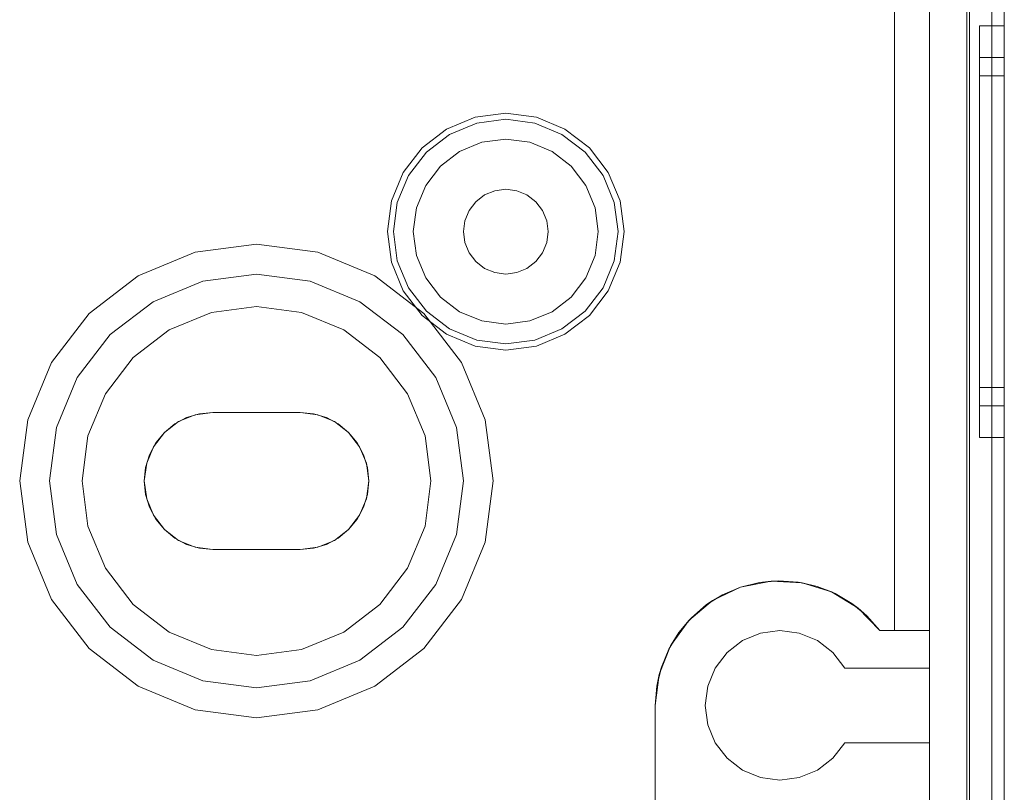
# Model space of a CAD drawing. Extents: x -620 to 300, y 62 to 1112.
# Tile 128 of 226: x 40.427 to 41.217, y 364.856 to 365.475. Entities that reach past the tile are written whole.
import ezdxf

# ---------------------------------------------------------------- set-up
doc = ezdxf.new("R2010")
doc.units = 0
doc.layers.get('0').update_dxf_attribs({"lineweight": 13})

# ---------------------------------------------------------------- blocks, each defined once
blk = doc.blocks.new('Blockreferenz-A06CPVZ2L0')
at = {"color": 9, "linetype": 'ByBlock', "lineweight": -2, "ltscale": 0.13, "true_color": 0xc1c9c4}
for p, q in [((41.18942, 367.9553), (41.18942, 364.6553)), ((41.21742, 364.6553), (41.21742, 367.9553)), ((41.21742, 364.6553), (41.21742, 367.9553)), ((41.20742, 367.8353), (41.20742, 364.7753)), ((41.20742, 364.7753), (41.20742, 367.8353)), ((41.21742, 364.7753), (41.21742, 367.8353)), ((41.21742, 367.8353), (41.21742, 364.7753)), ((41.15742, 367.7793), (41.15742, 364.8313)), ((41.18942, 364.8313), (41.18942, 367.7793)), ((41.20742, 366.3053), (41.20742, 364.7653)), ((41.20742, 366.3053), (41.20742, 364.7653)), ((41.21742, 364.7653), (41.21742, 366.3053)), ((41.21742, 366.3053), (41.21742, 364.7653)), ((41.15742, 364.9853), (41.15742, 366.0403)), ((41.18742, 366.0053), (41.18742, 364.6553)), ((41.12942, 364.9853), (41.12942, 365.88824)), ((41.12942, 365.88824), (41.12942, 364.9853)), ((41.21742, 365.4703), (41.19742, 365.4703)), ((41.19742, 365.4703), (41.19742, 365.46468)), ((41.19742, 365.4703), (41.19742, 365.46468)), ((41.21742, 365.46468), (41.21742, 365.4703)), ((41.21742, 365.4703), (41.21742, 365.46468)), ((41.19742, 365.46468), (41.19742, 365.44819)), ((41.19742, 365.46468), (41.19742, 365.44819)), ((41.21742, 365.44819), (41.21742, 365.46468)), ((41.21742, 365.46468), (41.21742, 365.44819)), ((41.19742, 365.44819), (41.19742, 365.42197)), ((41.19742, 365.44819), (41.19742, 365.42197)), ((41.21742, 365.42197), (41.21742, 365.44819)), ((41.21742, 365.44819), (41.21742, 365.42197)), ((41.21742, 365.4449), (41.19742, 365.4449)), ((41.19742, 365.4449), (41.19742, 365.44014)), ((41.19742, 365.4449), (41.19742, 365.44014)), ((41.19742, 365.44014), (41.19742, 365.4262)), ((41.19742, 365.44014), (41.19742, 365.4262)), ((41.21742, 365.44222), (41.21742, 365.4449)), ((41.21742, 365.4449), (41.21742, 365.44222)), ((41.21742, 365.43427), (41.21742, 365.44222)), ((41.21742, 365.44222), (41.21742, 365.43427)), ((41.21742, 365.42137), (41.21742, 365.43427)), ((41.21742, 365.43427), (41.21742, 365.42137)), ((41.21742, 365.4303), (41.19742, 365.4303)), ((41.19742, 365.4303), (41.19742, 365.42604)), ((41.19742, 365.4303), (41.19742, 365.42604)), ((41.19742, 365.4262), (41.19742, 365.40401)), ((41.19742, 365.4262), (41.19742, 365.40401)), ((41.19742, 365.42604), (41.19742, 365.41355)), ((41.19742, 365.42604), (41.19742, 365.41355)), ((41.21742, 365.4279), (41.21742, 365.4303)), ((41.21742, 365.4303), (41.21742, 365.4279)), ((41.21742, 365.42078), (41.21742, 365.4279)), ((41.21742, 365.4279), (41.21742, 365.42078)), ((41.19742, 365.42197), (41.19742, 365.3878)), ((41.19742, 365.42197), (41.19742, 365.3878)), ((41.21742, 365.3878), (41.21742, 365.42197)), ((41.21742, 365.42197), (41.21742, 365.3878)), ((41.21742, 365.40401), (41.21742, 365.42137)), ((41.21742, 365.42137), (41.21742, 365.40401)), ((41.21742, 365.40923), (41.21742, 365.42078)), ((41.21742, 365.42078), (41.21742, 365.40923)), ((41.19742, 365.41355), (41.19742, 365.39369)), ((41.19742, 365.41355), (41.19742, 365.39369)), ((41.21742, 365.39369), (41.21742, 365.40923)), ((41.21742, 365.40923), (41.21742, 365.39369)), ((40.81742, 365.4003), (40.79283, 365.39706)), ((40.84201, 365.39706), (40.81742, 365.4003)), ((41.19742, 365.40401), (41.19742, 365.3751)), ((41.19742, 365.40401), (41.19742, 365.3751)), ((41.21742, 365.38286), (41.21742, 365.40401)), ((41.21742, 365.40401), (41.21742, 365.38286)), ((40.79283, 365.39706), (40.76992, 365.38757)), ((40.77237, 365.38334), (40.7941, 365.39234)), ((40.7941, 365.39234), (40.81742, 365.39541)), ((40.81742, 365.39541), (40.84074, 365.39234)), ((40.84074, 365.39234), (40.86248, 365.38334)), ((40.86492, 365.38757), (40.84201, 365.39706)), ((41.19742, 365.39369), (41.19742, 365.3678)), ((41.19742, 365.39369), (41.19742, 365.3678)), ((41.21742, 365.37475), (41.21742, 365.39369)), ((41.21742, 365.39369), (41.21742, 365.37475)), ((40.76992, 365.38757), (40.75025, 365.37247)), ((40.7537, 365.36902), (40.77237, 365.38334)), ((40.86248, 365.38334), (40.88114, 365.36902)), ((40.8846, 365.37247), (40.86492, 365.38757)), ((41.19742, 365.3878), (41.19742, 365.348)), ((41.19742, 365.3878), (41.19742, 365.348)), ((41.21742, 365.348), (41.21742, 365.3878)), ((41.21742, 365.3878), (41.21742, 365.348)), ((40.79822, 365.37697), (40.78032, 365.36956)), ((40.79822, 365.37697), (40.78032, 365.36956)), ((40.81742, 365.3795), (40.79822, 365.37697)), ((40.81742, 365.3795), (40.79822, 365.37697)), ((40.83663, 365.37697), (40.81742, 365.3795)), ((40.83663, 365.37697), (40.81742, 365.3795)), ((40.85452, 365.36956), (40.83663, 365.37697)), ((40.85452, 365.36956), (40.83663, 365.37697)), ((41.19742, 365.3751), (41.19742, 365.34143)), ((41.19742, 365.3751), (41.19742, 365.34143)), ((41.21742, 365.35872), (41.21742, 365.38286)), ((41.21742, 365.38286), (41.21742, 365.35872)), ((40.75025, 365.37247), (40.73515, 365.3528)), ((40.73938, 365.35035), (40.7537, 365.36902)), ((40.78032, 365.36956), (40.76495, 365.35777)), ((40.78032, 365.36956), (40.76495, 365.35777)), ((40.86989, 365.35777), (40.85452, 365.36956)), ((40.86989, 365.35777), (40.85452, 365.36956)), ((40.88114, 365.36902), (40.89546, 365.35035)), ((40.89969, 365.3528), (40.8846, 365.37247)), ((41.19742, 365.3678), (41.19742, 365.33765)), ((41.19742, 365.3678), (41.19742, 365.33765)), ((41.21742, 365.35313), (41.21742, 365.37475)), ((41.21742, 365.37475), (41.21742, 365.35313)), ((40.73515, 365.3528), (40.72566, 365.32989)), ((40.76495, 365.35777), (40.75316, 365.3424)), ((40.76495, 365.35777), (40.75316, 365.3424)), ((40.88168, 365.3424), (40.86989, 365.35777)), ((40.88168, 365.3424), (40.86989, 365.35777)), ((40.90919, 365.32989), (40.89969, 365.3528)), ((41.21742, 365.33253), (41.21742, 365.35872)), ((41.21742, 365.35872), (41.21742, 365.33253)), ((41.21742, 365.32969), (41.21742, 365.35313)), ((41.21742, 365.35313), (41.21742, 365.32969)), ((40.73038, 365.32862), (40.73938, 365.35035)), ((40.89546, 365.35035), (40.90446, 365.32862)), ((41.19742, 365.348), (41.19742, 365.3053)), ((41.19742, 365.348), (41.19742, 365.3053)), ((41.21742, 365.3053), (41.21742, 365.348)), ((41.21742, 365.348), (41.21742, 365.3053)), ((40.75316, 365.3424), (40.74575, 365.3245)), ((40.75316, 365.3424), (40.74575, 365.3245)), ((40.80862, 365.33814), (40.80042, 365.33474)), ((40.80042, 365.33474), (40.80862, 365.33814)), ((40.81742, 365.3393), (40.80862, 365.33814)), ((40.80862, 365.33814), (40.81742, 365.3393)), ((40.82622, 365.33814), (40.81742, 365.3393)), ((40.81742, 365.3393), (40.82622, 365.33814)), ((40.83442, 365.33474), (40.82622, 365.33814)), ((40.82622, 365.33814), (40.83442, 365.33474)), ((40.88909, 365.3245), (40.88168, 365.3424)), ((40.88909, 365.3245), (40.88168, 365.3424)), ((41.19742, 365.34143), (41.19742, 365.3053)), ((41.19742, 365.34143), (41.19742, 365.3053)), ((41.19742, 365.33765), (41.19742, 365.3053)), ((41.19742, 365.33765), (41.19742, 365.3053)), ((40.72566, 365.32989), (40.72242, 365.3053)), ((40.72731, 365.3053), (40.73038, 365.32862)), ((40.79338, 365.32934), (40.78798, 365.3223)), ((40.78798, 365.3223), (40.79338, 365.32934)), ((40.80042, 365.33474), (40.79338, 365.32934)), ((40.79338, 365.32934), (40.80042, 365.33474)), ((40.84146, 365.32934), (40.83442, 365.33474)), ((40.83442, 365.33474), (40.84146, 365.32934)), ((40.84687, 365.3223), (40.84146, 365.32934)), ((40.84146, 365.32934), (40.84687, 365.3223)), ((40.90446, 365.32862), (40.90753, 365.3053)), ((40.91242, 365.3053), (40.90919, 365.32989)), ((41.21742, 365.3053), (41.21742, 365.33253)), ((41.21742, 365.33253), (41.21742, 365.3053)), ((41.21742, 365.3053), (41.21742, 365.32969)), ((41.21742, 365.32969), (41.21742, 365.3053)), ((40.74575, 365.3245), (40.74322, 365.3053)), ((40.74575, 365.3245), (40.74322, 365.3053)), ((40.78798, 365.3223), (40.78458, 365.3141)), ((40.78458, 365.3141), (40.78798, 365.3223)), ((40.85026, 365.3141), (40.84687, 365.3223)), ((40.84687, 365.3223), (40.85026, 365.3141)), ((40.89162, 365.3053), (40.88909, 365.3245)), ((40.89162, 365.3053), (40.88909, 365.3245)), ((40.78458, 365.3141), (40.78342, 365.3053)), ((40.78342, 365.3053), (40.78458, 365.3141)), ((40.85142, 365.3053), (40.85026, 365.3141)), ((40.85026, 365.3141), (40.85142, 365.3053)), ((40.72242, 365.3053), (40.72566, 365.28071)), ((40.73038, 365.28198), (40.72731, 365.3053)), ((40.74322, 365.3053), (40.74575, 365.28609)), ((40.74322, 365.3053), (40.74575, 365.28609)), ((40.78342, 365.3053), (40.78458, 365.2965)), ((40.78458, 365.2965), (40.78342, 365.3053)), ((40.85026, 365.2965), (40.85142, 365.3053)), ((40.85142, 365.3053), (40.85026, 365.2965)), ((40.88909, 365.28609), (40.89162, 365.3053)), ((40.88909, 365.28609), (40.89162, 365.3053)), ((40.90753, 365.3053), (40.90446, 365.28198)), ((40.90919, 365.28071), (40.91242, 365.3053)), ((41.19742, 365.3053), (41.19742, 365.26917)), ((41.19742, 365.3053), (41.19742, 365.26259)), ((41.19742, 365.3053), (41.19742, 365.27295)), ((41.19742, 365.3053), (41.19742, 365.26917)), ((41.19742, 365.3053), (41.19742, 365.26259)), ((41.19742, 365.3053), (41.19742, 365.27295)), ((41.21742, 365.27806), (41.21742, 365.3053)), ((41.21742, 365.26259), (41.21742, 365.3053)), ((41.21742, 365.28091), (41.21742, 365.3053)), ((41.21742, 365.3053), (41.21742, 365.27806)), ((41.21742, 365.3053), (41.21742, 365.26259)), ((41.21742, 365.3053), (41.21742, 365.28091)), ((40.78458, 365.2965), (40.78798, 365.2883)), ((40.78798, 365.2883), (40.78458, 365.2965)), ((40.84687, 365.2883), (40.85026, 365.2965)), ((40.85026, 365.2965), (40.84687, 365.2883)), ((40.56825, 365.28883), (40.52242, 365.26984)), ((40.56825, 365.28883), (40.52242, 365.26984)), ((40.61742, 365.2953), (40.56825, 365.28883)), ((40.61742, 365.2953), (40.56825, 365.28883)), ((40.6666, 365.28883), (40.61742, 365.2953)), ((40.6666, 365.28883), (40.61742, 365.2953)), ((40.71242, 365.26984), (40.6666, 365.28883)), ((40.71242, 365.26984), (40.6666, 365.28883)), ((40.78798, 365.2883), (40.79338, 365.28126)), ((40.79338, 365.28126), (40.78798, 365.2883)), ((40.84146, 365.28126), (40.84687, 365.2883)), ((40.84687, 365.2883), (40.84146, 365.28126)), ((40.72566, 365.28071), (40.73515, 365.2578)), ((40.73938, 365.26024), (40.73038, 365.28198)), ((40.74575, 365.28609), (40.75316, 365.2682)), ((40.74575, 365.28609), (40.75316, 365.2682)), ((40.79338, 365.28126), (40.80042, 365.27585)), ((40.80042, 365.27585), (40.79338, 365.28126)), ((40.83442, 365.27585), (40.84146, 365.28126)), ((40.84146, 365.28126), (40.83442, 365.27585)), ((40.88168, 365.2682), (40.88909, 365.28609)), ((40.88168, 365.2682), (40.88909, 365.28609)), ((40.90446, 365.28198), (40.89546, 365.26024)), ((40.89969, 365.2578), (40.90919, 365.28071)), ((41.21742, 365.25746), (41.21742, 365.28091)), ((41.21742, 365.28091), (41.21742, 365.25746)), ((40.80042, 365.27585), (40.80862, 365.27246)), ((40.80862, 365.27246), (40.80042, 365.27585)), ((40.80862, 365.27246), (40.81742, 365.2713)), ((40.81742, 365.2713), (40.80862, 365.27246)), ((40.81742, 365.2713), (40.82622, 365.27246)), ((40.82622, 365.27246), (40.81742, 365.2713)), ((40.82622, 365.27246), (40.83442, 365.27585)), ((40.83442, 365.27585), (40.82622, 365.27246)), ((41.19742, 365.27295), (41.19742, 365.2428)), ((41.19742, 365.27295), (41.19742, 365.2428)), ((41.21742, 365.25188), (41.21742, 365.27806)), ((41.21742, 365.27806), (41.21742, 365.25188)), ((40.52242, 365.26984), (40.48307, 365.23965)), ((40.52242, 365.26984), (40.48307, 365.23965)), ((40.53442, 365.24906), (40.57446, 365.26564)), ((40.57446, 365.26564), (40.53442, 365.24906)), ((40.57446, 365.26564), (40.61742, 365.2713)), ((40.61742, 365.2713), (40.57446, 365.26564)), ((40.61742, 365.2713), (40.66039, 365.26564)), ((40.66039, 365.26564), (40.61742, 365.2713)), ((40.66039, 365.26564), (40.70042, 365.24906)), ((40.70042, 365.24906), (40.66039, 365.26564)), ((40.75177, 365.23965), (40.71242, 365.26984)), ((40.75177, 365.23965), (40.71242, 365.26984)), ((40.75316, 365.2682), (40.76495, 365.25283)), ((40.75316, 365.2682), (40.76495, 365.25283)), ((40.86989, 365.25283), (40.88168, 365.2682)), ((40.86989, 365.25283), (40.88168, 365.2682)), ((41.19742, 365.26917), (41.19742, 365.2355)), ((41.19742, 365.26917), (41.19742, 365.2355)), ((40.73515, 365.2578), (40.75025, 365.23812)), ((40.7537, 365.24158), (40.73938, 365.26024)), ((40.89546, 365.26024), (40.88114, 365.24158)), ((40.8846, 365.23812), (40.89969, 365.2578)), ((41.19742, 365.26259), (41.19742, 365.2228)), ((41.19742, 365.26259), (41.19742, 365.2228)), ((41.21742, 365.2228), (41.21742, 365.26259)), ((41.21742, 365.26259), (41.21742, 365.2228)), ((41.21742, 365.23585), (41.21742, 365.25746)), ((41.21742, 365.25746), (41.21742, 365.23585)), ((40.50004, 365.22268), (40.53442, 365.24906)), ((40.53442, 365.24906), (40.50004, 365.22268)), ((40.70042, 365.24906), (40.7348, 365.22268)), ((40.7348, 365.22268), (40.70042, 365.24906)), ((40.76495, 365.25283), (40.78032, 365.24104)), ((40.76495, 365.25283), (40.78032, 365.24104)), ((40.85452, 365.24104), (40.86989, 365.25283)), ((40.85452, 365.24104), (40.86989, 365.25283)), ((41.21742, 365.22774), (41.21742, 365.25188)), ((41.21742, 365.25188), (41.21742, 365.22774)), ((40.61742, 365.2453), (40.58119, 365.24053)), ((40.58119, 365.24053), (40.61742, 365.2453)), ((40.65366, 365.24053), (40.61742, 365.2453)), ((40.61742, 365.2453), (40.65366, 365.24053)), ((40.77237, 365.22726), (40.7537, 365.24158)), ((40.78032, 365.24104), (40.79822, 365.23363)), ((40.78032, 365.24104), (40.79822, 365.23363)), ((40.83663, 365.23363), (40.85452, 365.24104)), ((40.83663, 365.23363), (40.85452, 365.24104)), ((40.88114, 365.24158), (40.86248, 365.22726)), ((41.19742, 365.2428), (41.19742, 365.21691)), ((41.19742, 365.2428), (41.19742, 365.21691)), ((40.48307, 365.23965), (40.45288, 365.2003)), ((40.48307, 365.23965), (40.45288, 365.2003)), ((40.58119, 365.24053), (40.54742, 365.22654)), ((40.54742, 365.22654), (40.58119, 365.24053)), ((40.68742, 365.22654), (40.65366, 365.24053)), ((40.65366, 365.24053), (40.68742, 365.22654)), ((40.75025, 365.23812), (40.76992, 365.22303)), ((40.78197, 365.2003), (40.75177, 365.23965)), ((40.78197, 365.2003), (40.75177, 365.23965)), ((40.79822, 365.23363), (40.81742, 365.2311)), ((40.79822, 365.23363), (40.81742, 365.2311)), ((40.81742, 365.2311), (40.83663, 365.23363)), ((40.81742, 365.2311), (40.83663, 365.23363)), ((40.86492, 365.22303), (40.8846, 365.23812)), ((41.19742, 365.2355), (41.19742, 365.20659)), ((41.19742, 365.2355), (41.19742, 365.20659)), ((41.21742, 365.21691), (41.21742, 365.23585)), ((41.21742, 365.23585), (41.21742, 365.21691)), ((40.54742, 365.22654), (40.51843, 365.20429)), ((40.51843, 365.20429), (40.54742, 365.22654)), ((40.71642, 365.20429), (40.68742, 365.22654)), ((40.68742, 365.22654), (40.71642, 365.20429)), ((40.7941, 365.21826), (40.77237, 365.22726)), ((40.86248, 365.22726), (40.84074, 365.21826)), ((41.21742, 365.20659), (41.21742, 365.22774)), ((41.21742, 365.22774), (41.21742, 365.20659)), ((40.47366, 365.1883), (40.50004, 365.22268)), ((40.50004, 365.22268), (40.47366, 365.1883)), ((40.7348, 365.22268), (40.76118, 365.1883)), ((40.76118, 365.1883), (40.7348, 365.22268)), ((40.76992, 365.22303), (40.79283, 365.21354)), ((40.81742, 365.21519), (40.7941, 365.21826)), ((40.84074, 365.21826), (40.81742, 365.21519)), ((40.84201, 365.21354), (40.86492, 365.22303)), ((41.19742, 365.2228), (41.19742, 365.18863)), ((41.19742, 365.2228), (41.19742, 365.18863)), ((41.21742, 365.18863), (41.21742, 365.2228)), ((41.21742, 365.2228), (41.21742, 365.18863)), ((40.79283, 365.21354), (40.81742, 365.2103)), ((40.81742, 365.2103), (40.84201, 365.21354)), ((41.19742, 365.21691), (41.19742, 365.19705)), ((41.19742, 365.21691), (41.19742, 365.19705)), ((41.21742, 365.20137), (41.21742, 365.21691)), ((41.21742, 365.21691), (41.21742, 365.20137)), ((40.51843, 365.20429), (40.49618, 365.1753)), ((40.49618, 365.1753), (40.51843, 365.20429)), ((40.73867, 365.1753), (40.71642, 365.20429)), ((40.71642, 365.20429), (40.73867, 365.1753)), ((41.19742, 365.20659), (41.19742, 365.1844)), ((41.19742, 365.20659), (41.19742, 365.1844)), ((41.21742, 365.18923), (41.21742, 365.20659)), ((41.21742, 365.20659), (41.21742, 365.18923)), ((41.21742, 365.18981), (41.21742, 365.20137)), ((41.21742, 365.20137), (41.21742, 365.18981)), ((40.45288, 365.2003), (40.4339, 365.15447)), ((40.45288, 365.2003), (40.4339, 365.15447)), ((40.80095, 365.15447), (40.78197, 365.2003)), ((40.80095, 365.15447), (40.78197, 365.2003)), ((41.19742, 365.19705), (41.19742, 365.18456)), ((41.19742, 365.19705), (41.19742, 365.18456)), ((40.45708, 365.14826), (40.47366, 365.1883)), ((40.47366, 365.1883), (40.45708, 365.14826)), ((40.76118, 365.1883), (40.77777, 365.14826)), ((40.77777, 365.14826), (40.76118, 365.1883)), ((41.19742, 365.18863), (41.19742, 365.1624)), ((41.19742, 365.18863), (41.19742, 365.1624)), ((41.21742, 365.1827), (41.21742, 365.18981)), ((41.21742, 365.18981), (41.21742, 365.1827)), ((41.21742, 365.17633), (41.21742, 365.18923)), ((41.21742, 365.18923), (41.21742, 365.17633)), ((41.21742, 365.1624), (41.21742, 365.18863)), ((41.21742, 365.18863), (41.21742, 365.1624)), ((41.19742, 365.18456), (41.19742, 365.1803)), ((41.19742, 365.18456), (41.19742, 365.1803)), ((41.19742, 365.1844), (41.19742, 365.17046)), ((41.19742, 365.1844), (41.19742, 365.17046)), ((41.19742, 365.1803), (41.21742, 365.1803)), ((41.21742, 365.1803), (41.21742, 365.1827)), ((41.21742, 365.1827), (41.21742, 365.1803)), ((40.49618, 365.1753), (40.48219, 365.14153)), ((40.48219, 365.14153), (40.49618, 365.1753)), ((40.75265, 365.14153), (40.73867, 365.1753)), ((40.73867, 365.1753), (40.75265, 365.14153)), ((41.19742, 365.17046), (41.19742, 365.1657)), ((41.19742, 365.17046), (41.19742, 365.1657)), ((41.21742, 365.16838), (41.21742, 365.17633)), ((41.21742, 365.17633), (41.21742, 365.16838)), ((41.19742, 365.1657), (41.21742, 365.1657)), ((41.19742, 365.1624), (41.19742, 365.14592)), ((41.19742, 365.1624), (41.19742, 365.14592)), ((41.21742, 365.1657), (41.21742, 365.16838)), ((41.21742, 365.16838), (41.21742, 365.1657)), ((41.21742, 365.14592), (41.21742, 365.1624)), ((41.21742, 365.1624), (41.21742, 365.14592)), ((40.4339, 365.15447), (40.42742, 365.1053)), ((40.4339, 365.15447), (40.42742, 365.1053)), ((40.55187, 365.15103), (40.56137, 365.15611)), ((40.56137, 365.15611), (40.55187, 365.15103)), ((40.56819, 365.15843), (40.55492, 365.15293)), ((40.56819, 365.15843), (40.55492, 365.15293)), ((40.56137, 365.15611), (40.57169, 365.15924)), ((40.57169, 365.15924), (40.56137, 365.15611)), ((40.58242, 365.1603), (40.56819, 365.15843)), ((40.58242, 365.1603), (40.56819, 365.15843)), ((40.57169, 365.15924), (40.58242, 365.1603)), ((40.58242, 365.1603), (40.57169, 365.15924)), ((40.58242, 365.1603), (40.61742, 365.1603)), ((40.61742, 365.1603), (40.58242, 365.1603)), ((40.65242, 365.1603), (40.58242, 365.1603)), ((40.65242, 365.1603), (40.58242, 365.1603)), ((40.58242, 365.1603), (40.58242, 365.1603)), ((40.58242, 365.1603), (40.58242, 365.1603)), ((40.61742, 365.1603), (40.65242, 365.1603)), ((40.65242, 365.1603), (40.61742, 365.1603)), ((40.65242, 365.1603), (40.66315, 365.15924)), ((40.66315, 365.15924), (40.65242, 365.1603)), ((40.66666, 365.15843), (40.65242, 365.1603)), ((40.65242, 365.1603), (40.65242, 365.1603)), ((40.66666, 365.15843), (40.65242, 365.1603)), ((40.65242, 365.1603), (40.65242, 365.1603)), ((40.66315, 365.15924), (40.67347, 365.15611)), ((40.67347, 365.15611), (40.66315, 365.15924)), ((40.67992, 365.15293), (40.66666, 365.15843)), ((40.67992, 365.15293), (40.66666, 365.15843)), ((40.67347, 365.15611), (40.68298, 365.15103)), ((40.68298, 365.15103), (40.67347, 365.15611)), ((40.80742, 365.1053), (40.80095, 365.15447)), ((40.80742, 365.1053), (40.80095, 365.15447)), ((40.45142, 365.1053), (40.45708, 365.14826)), ((40.45708, 365.14826), (40.45142, 365.1053)), ((40.55492, 365.15293), (40.54353, 365.14419)), ((40.55492, 365.15293), (40.54353, 365.14419)), ((40.54353, 365.14419), (40.55187, 365.15103)), ((40.55187, 365.15103), (40.54353, 365.14419)), ((40.69131, 365.14419), (40.67992, 365.15293)), ((40.69131, 365.14419), (40.67992, 365.15293)), ((40.68298, 365.15103), (40.69131, 365.14419)), ((40.69131, 365.14419), (40.68298, 365.15103)), ((40.77777, 365.14826), (40.78342, 365.1053)), ((40.78342, 365.1053), (40.77777, 365.14826)), ((41.19742, 365.14592), (41.19742, 365.1403)), ((41.19742, 365.14592), (41.19742, 365.1403)), ((41.21742, 365.1403), (41.21742, 365.14592)), ((41.21742, 365.14592), (41.21742, 365.1403)), ((40.48219, 365.14153), (40.47742, 365.1053)), ((40.47742, 365.1053), (40.48219, 365.14153)), ((40.54353, 365.14419), (40.53479, 365.1328)), ((40.54353, 365.14419), (40.53479, 365.1328)), ((40.53669, 365.13586), (40.54353, 365.14419)), ((40.54353, 365.14419), (40.53669, 365.13586)), ((40.69131, 365.14419), (40.69815, 365.13586)), ((40.69815, 365.13586), (40.69131, 365.14419)), ((40.70005, 365.1328), (40.69131, 365.14419)), ((40.70005, 365.1328), (40.69131, 365.14419)), ((40.75742, 365.1053), (40.75265, 365.14153)), ((40.75265, 365.14153), (40.75742, 365.1053)), ((41.19742, 365.1403), (41.21742, 365.1403)), ((40.53479, 365.1328), (40.5293, 365.11953)), ((40.53479, 365.1328), (40.5293, 365.11953)), ((40.53161, 365.12635), (40.53669, 365.13586)), ((40.53669, 365.13586), (40.53161, 365.12635)), ((40.69815, 365.13586), (40.70324, 365.12635)), ((40.70324, 365.12635), (40.69815, 365.13586)), ((40.70555, 365.11953), (40.70005, 365.1328)), ((40.70555, 365.11953), (40.70005, 365.1328)), ((40.52848, 365.11603), (40.53161, 365.12635)), ((40.53161, 365.12635), (40.52848, 365.11603)), ((40.70324, 365.12635), (40.70637, 365.11603)), ((40.70637, 365.11603), (40.70324, 365.12635)), ((40.5293, 365.11953), (40.52742, 365.1053)), ((40.5293, 365.11953), (40.52742, 365.1053)), ((40.52742, 365.1053), (40.52848, 365.11603)), ((40.52848, 365.11603), (40.52742, 365.1053)), ((40.70742, 365.1053), (40.70555, 365.11953)), ((40.70742, 365.1053), (40.70555, 365.11953)), ((40.70637, 365.11603), (40.70742, 365.1053)), ((40.70742, 365.1053), (40.70637, 365.11603)), ((40.42742, 365.1053), (40.4339, 365.05612)), ((40.42742, 365.1053), (40.4339, 365.05612)), ((40.45708, 365.06234), (40.45142, 365.1053)), ((40.45142, 365.1053), (40.45708, 365.06234)), ((40.47742, 365.1053), (40.48219, 365.06906)), ((40.48219, 365.06906), (40.47742, 365.1053)), ((40.52848, 365.09457), (40.52742, 365.1053)), ((40.52742, 365.1053), (40.52848, 365.09457)), ((40.52742, 365.1053), (40.5293, 365.09106)), ((40.52742, 365.1053), (40.5293, 365.09106)), ((40.70555, 365.09106), (40.70742, 365.1053)), ((40.70555, 365.09106), (40.70742, 365.1053)), ((40.70742, 365.1053), (40.70637, 365.09457)), ((40.70637, 365.09457), (40.70742, 365.1053)), ((40.75265, 365.06906), (40.75742, 365.1053)), ((40.75742, 365.1053), (40.75265, 365.06906)), ((40.78342, 365.1053), (40.77777, 365.06234)), ((40.77777, 365.06234), (40.78342, 365.1053)), ((40.80095, 365.05612), (40.80742, 365.1053)), ((40.80095, 365.05612), (40.80742, 365.1053)), ((40.53161, 365.08425), (40.52848, 365.09457)), ((40.52848, 365.09457), (40.53161, 365.08425)), ((40.5293, 365.09106), (40.53479, 365.0778)), ((40.5293, 365.09106), (40.53479, 365.0778)), ((40.70005, 365.0778), (40.70555, 365.09106)), ((40.70005, 365.0778), (40.70555, 365.09106)), ((40.70637, 365.09457), (40.70324, 365.08425)), ((40.70324, 365.08425), (40.70637, 365.09457)), ((40.53669, 365.07474), (40.53161, 365.08425)), ((40.53161, 365.08425), (40.53669, 365.07474)), ((40.70324, 365.08425), (40.69815, 365.07474)), ((40.69815, 365.07474), (40.70324, 365.08425)), ((40.53479, 365.0778), (40.54353, 365.06641)), ((40.53479, 365.0778), (40.54353, 365.06641)), ((40.69131, 365.06641), (40.70005, 365.0778)), ((40.69131, 365.06641), (40.70005, 365.0778)), ((40.48219, 365.06906), (40.49618, 365.0353)), ((40.49618, 365.0353), (40.48219, 365.06906)), ((40.54353, 365.06641), (40.53669, 365.07474)), ((40.53669, 365.07474), (40.54353, 365.06641)), ((40.69815, 365.07474), (40.69131, 365.06641)), ((40.69131, 365.06641), (40.69815, 365.07474)), ((40.73867, 365.0353), (40.75265, 365.06906)), ((40.75265, 365.06906), (40.73867, 365.0353)), ((40.47366, 365.0223), (40.45708, 365.06234)), ((40.45708, 365.06234), (40.47366, 365.0223)), ((40.55187, 365.05957), (40.54353, 365.06641)), ((40.54353, 365.06641), (40.55187, 365.05957)), ((40.54353, 365.06641), (40.55492, 365.05767)), ((40.54353, 365.06641), (40.55492, 365.05767)), ((40.56137, 365.05449), (40.55187, 365.05957)), ((40.55187, 365.05957), (40.56137, 365.05449)), ((40.68298, 365.05957), (40.67347, 365.05449)), ((40.67347, 365.05449), (40.68298, 365.05957)), ((40.67992, 365.05767), (40.69131, 365.06641)), ((40.67992, 365.05767), (40.69131, 365.06641)), ((40.69131, 365.06641), (40.68298, 365.05957)), ((40.68298, 365.05957), (40.69131, 365.06641)), ((40.77777, 365.06234), (40.76118, 365.0223)), ((40.76118, 365.0223), (40.77777, 365.06234)), ((40.4339, 365.05612), (40.45288, 365.0103)), ((40.4339, 365.05612), (40.45288, 365.0103)), ((40.55492, 365.05767), (40.56819, 365.05217)), ((40.55492, 365.05767), (40.56819, 365.05217)), ((40.57169, 365.05136), (40.56137, 365.05449)), ((40.56137, 365.05449), (40.57169, 365.05136)), ((40.56819, 365.05217), (40.58242, 365.0503)), ((40.56819, 365.05217), (40.58242, 365.0503)), ((40.58242, 365.0503), (40.57169, 365.05136)), ((40.57169, 365.05136), (40.58242, 365.0503)), ((40.65242, 365.0503), (40.66666, 365.05217)), ((40.65242, 365.0503), (40.66666, 365.05217)), ((40.66315, 365.05136), (40.65242, 365.0503)), ((40.65242, 365.0503), (40.66315, 365.05136)), ((40.67347, 365.05449), (40.66315, 365.05136)), ((40.66315, 365.05136), (40.67347, 365.05449)), ((40.66666, 365.05217), (40.67992, 365.05767)), ((40.66666, 365.05217), (40.67992, 365.05767)), ((40.78197, 365.0103), (40.80095, 365.05612)), ((40.78197, 365.0103), (40.80095, 365.05612)), ((40.61742, 365.0503), (40.58242, 365.0503)), ((40.58242, 365.0503), (40.61742, 365.0503)), ((40.58242, 365.0503), (40.65242, 365.0503)), ((40.58242, 365.0503), (40.58242, 365.0503)), ((40.58242, 365.0503), (40.65242, 365.0503)), ((40.58242, 365.0503), (40.58242, 365.0503)), ((40.65242, 365.0503), (40.61742, 365.0503)), ((40.61742, 365.0503), (40.65242, 365.0503)), ((40.65242, 365.0503), (40.65242, 365.0503)), ((40.65242, 365.0503), (40.65242, 365.0503)), ((40.49618, 365.0353), (40.51843, 365.0063)), ((40.51843, 365.0063), (40.49618, 365.0353)), ((40.71642, 365.0063), (40.73867, 365.0353)), ((40.73867, 365.0353), (40.71642, 365.0063)), ((40.50004, 364.98792), (40.47366, 365.0223)), ((40.47366, 365.0223), (40.50004, 364.98792)), ((40.76118, 365.0223), (40.7348, 364.98792)), ((40.7348, 364.98792), (40.76118, 365.0223)), ((40.98333, 365.0094), (41.0058, 365.02017)), ((41.0058, 365.02017), (40.99143, 365.0141)), ((41.0058, 365.02017), (41.03023, 365.02504)), ((41.02094, 365.02393), (41.0058, 365.02017)), ((41.03647, 365.02529), (41.02094, 365.02393)), ((41.03023, 365.02504), (41.02094, 365.02393)), ((41.03647, 365.02529), (41.03023, 365.02504)), ((41.03023, 365.02504), (41.05512, 365.02372)), ((41.05203, 365.02423), (41.03647, 365.02529)), ((41.06724, 365.02075), (41.05203, 365.02423)), ((41.05512, 365.02372), (41.05203, 365.02423)), ((41.05512, 365.02372), (41.0789, 365.01629)), ((41.06724, 365.02075), (41.05512, 365.02372)), ((41.08172, 365.01495), (41.06724, 365.02075)), ((41.0789, 365.01629), (41.06724, 365.02075)), ((40.99143, 365.0141), (40.97818, 365.00586)), ((40.99143, 365.0141), (40.98333, 365.0094)), ((41.0789, 365.01629), (41.10011, 365.00321)), ((41.08172, 365.01495), (41.0789, 365.01629)), ((41.09512, 365.00697), (41.08172, 365.01495)), ((40.45288, 365.0103), (40.48307, 364.97095)), ((40.45288, 365.0103), (40.48307, 364.97095)), ((40.51843, 365.0063), (40.54742, 364.98406)), ((40.54742, 364.98406), (40.51843, 365.0063)), ((40.68742, 364.98406), (40.71642, 365.0063)), ((40.71642, 365.0063), (40.68742, 364.98406)), ((40.75177, 364.97095), (40.78197, 365.0103)), ((40.75177, 364.97095), (40.78197, 365.0103)), ((40.96421, 364.99342), (40.98333, 365.0094)), ((40.97818, 365.00586), (40.96638, 364.99567)), ((40.98333, 365.0094), (40.97818, 365.00586)), ((41.10712, 364.99701), (41.09512, 365.00697)), ((41.10011, 365.00321), (41.09512, 365.00697)), ((41.10011, 365.00321), (41.11742, 364.9853)), ((41.10712, 364.99701), (41.10011, 365.00321)), ((41.11742, 364.9853), (41.10712, 364.99701)), ((40.53442, 364.96154), (40.50004, 364.98792)), ((40.50004, 364.98792), (40.53442, 364.96154)), ((40.7348, 364.98792), (40.70042, 364.96154)), ((40.70042, 364.96154), (40.7348, 364.98792)), ((40.94965, 364.97321), (40.96421, 364.99342)), ((40.96638, 364.99567), (40.9563, 364.98377)), ((40.96421, 364.99342), (40.9563, 364.98377)), ((40.96638, 364.99567), (40.96421, 364.99342)), ((40.54742, 364.98406), (40.58119, 364.97007)), ((40.58119, 364.97007), (40.54742, 364.98406)), ((40.65366, 364.97007), (40.68742, 364.98406)), ((40.68742, 364.98406), (40.65366, 364.97007)), ((40.9563, 364.98377), (40.94819, 364.97044)), ((40.9563, 364.98377), (40.94965, 364.97321)), ((41.02189, 364.98325), (41.00742, 364.97726)), ((41.00742, 364.97726), (41.02189, 364.98325)), ((41.03742, 364.9853), (41.02189, 364.98325)), ((41.02189, 364.98325), (41.03742, 364.9853)), ((41.05295, 364.98325), (41.03742, 364.9853)), ((41.03742, 364.9853), (41.05295, 364.98325)), ((41.06742, 364.97726), (41.05295, 364.98325)), ((41.05295, 364.98325), (41.06742, 364.97726)), ((41.11742, 364.9853), (41.12942, 364.9853)), ((41.15742, 364.9853), (41.11742, 364.9853)), ((41.11742, 364.9853), (41.11742, 364.9853)), ((41.12942, 364.9853), (41.15742, 364.9853)), ((41.12942, 364.9853), (41.12942, 364.9853)), ((41.15742, 364.9553), (41.15742, 364.9853)), ((41.15742, 364.9853), (41.15742, 364.9853)), ((40.94053, 364.95002), (40.94965, 364.97321)), ((40.94965, 364.97321), (40.94819, 364.97044)), ((41.00742, 364.97726), (40.995, 364.96773)), ((40.995, 364.96773), (41.00742, 364.97726)), ((41.07985, 364.96773), (41.06742, 364.97726)), ((41.06742, 364.97726), (41.07985, 364.96773)), ((40.48307, 364.97095), (40.52242, 364.94075)), ((40.48307, 364.97095), (40.52242, 364.94075)), ((40.58119, 364.97007), (40.61742, 364.9653)), ((40.61742, 364.9653), (40.58119, 364.97007)), ((40.61742, 364.9653), (40.65366, 364.97007)), ((40.65366, 364.97007), (40.61742, 364.9653)), ((40.71242, 364.94075), (40.75177, 364.97095)), ((40.71242, 364.94075), (40.75177, 364.97095)), ((40.94819, 364.97044), (40.94226, 364.95602)), ((40.995, 364.96773), (40.98546, 364.9553)), ((40.98546, 364.9553), (40.995, 364.96773)), ((41.08938, 364.9553), (41.07985, 364.96773)), ((41.07985, 364.96773), (41.08938, 364.9553)), ((40.57446, 364.94496), (40.53442, 364.96154)), ((40.53442, 364.96154), (40.57446, 364.94496)), ((40.70042, 364.96154), (40.66039, 364.94496)), ((40.66039, 364.94496), (40.70042, 364.96154)), ((40.93742, 364.9253), (40.94053, 364.95002)), ((40.94226, 364.95602), (40.93864, 364.94085)), ((40.94053, 364.95002), (40.93864, 364.94085)), ((40.94226, 364.95602), (40.94053, 364.95002)), ((40.98546, 364.9553), (40.97947, 364.94083)), ((40.97947, 364.94083), (40.98546, 364.9553)), ((41.15742, 364.9553), (41.08938, 364.9553)), ((41.08938, 364.9553), (41.15742, 364.9553)), ((41.08938, 364.9553), (41.08938, 364.9553)), ((41.15742, 364.8953), (41.15742, 364.9553)), ((41.15742, 364.9553), (41.15742, 364.9553)), ((40.52242, 364.94075), (40.56825, 364.92177)), ((40.52242, 364.94075), (40.56825, 364.92177)), ((40.61742, 364.9393), (40.57446, 364.94496)), ((40.57446, 364.94496), (40.61742, 364.9393)), ((40.66039, 364.94496), (40.61742, 364.9393)), ((40.61742, 364.9393), (40.66039, 364.94496)), ((40.6666, 364.92177), (40.71242, 364.94075)), ((40.6666, 364.92177), (40.71242, 364.94075)), ((40.93864, 364.94085), (40.93742, 364.9253)), ((40.97947, 364.94083), (40.97742, 364.9253)), ((40.97742, 364.9253), (40.97947, 364.94083)), ((40.93742, 364.71243), (40.93742, 364.9253)), ((40.93742, 364.9253), (40.93742, 364.73057)), ((40.93742, 364.9253), (40.93742, 364.9253)), ((40.97742, 364.9253), (40.97947, 364.90977)), ((40.97947, 364.90977), (40.97742, 364.9253)), ((40.56825, 364.92177), (40.61742, 364.9153)), ((40.56825, 364.92177), (40.61742, 364.9153)), ((40.61742, 364.9153), (40.6666, 364.92177)), ((40.61742, 364.9153), (40.6666, 364.92177)), ((40.97947, 364.90977), (40.98546, 364.8953)), ((40.98546, 364.8953), (40.97947, 364.90977)), ((40.98546, 364.8953), (40.995, 364.88287)), ((40.995, 364.88287), (40.98546, 364.8953)), ((41.07985, 364.88287), (41.08938, 364.8953)), ((41.08938, 364.8953), (41.07985, 364.88287)), ((41.08938, 364.8953), (41.15742, 364.8953)), ((41.15742, 364.8953), (41.08938, 364.8953)), ((41.08938, 364.8953), (41.08938, 364.8953)), ((41.15742, 364.8313), (41.15742, 364.8953)), ((41.15742, 364.8953), (41.15742, 364.8953)), ((40.995, 364.88287), (41.00742, 364.87334)), ((41.00742, 364.87334), (40.995, 364.88287)), ((41.06742, 364.87334), (41.07985, 364.88287)), ((41.07985, 364.88287), (41.06742, 364.87334)), ((41.00742, 364.87334), (41.02189, 364.86734)), ((41.02189, 364.86734), (41.00742, 364.87334)), ((41.05295, 364.86734), (41.06742, 364.87334)), ((41.06742, 364.87334), (41.05295, 364.86734)), ((41.02189, 364.86734), (41.03742, 364.8653)), ((41.03742, 364.8653), (41.02189, 364.86734)), ((41.03742, 364.8653), (41.05295, 364.86734)), ((41.05295, 364.86734), (41.03742, 364.8653))]:
    blk.add_line(p, q, dxfattribs=at)

msp = doc.modelspace()

# ---------------------------------------------------------------- block references
at = {"ltscale": 0.13}
msp.add_blockref('Blockreferenz-A06CPVZ2L0', (0, 0), dxfattribs=at)

doc.saveas('drawing.dxf')
